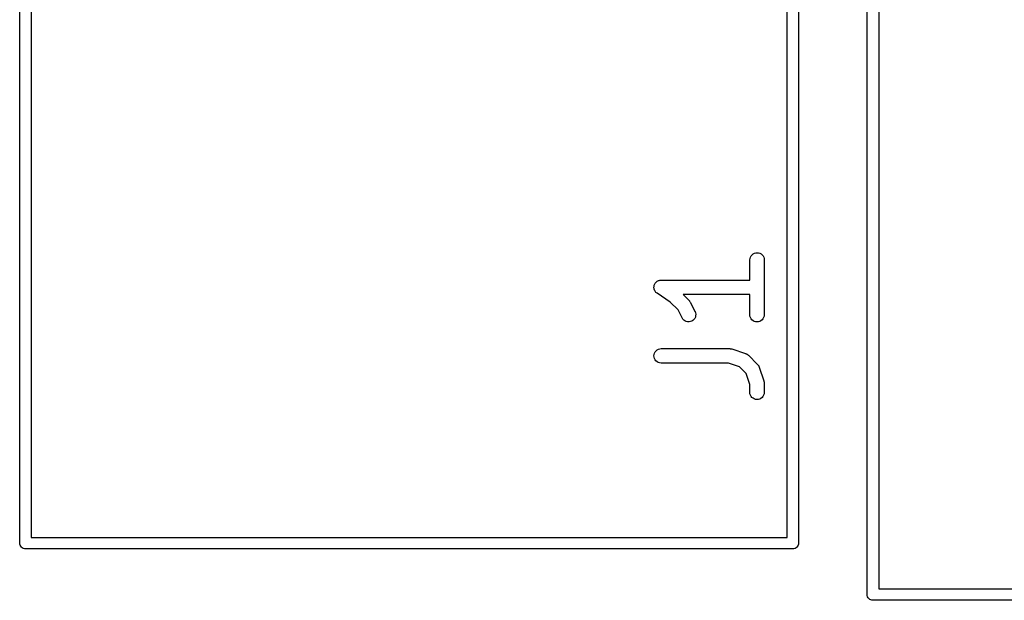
# Model space of a CAD drawing. Extents: x 1.1 to 3.55, y -2.65 to -1.25.
# Tile 3 of 17: x 1.3 to 1.7, y -2.17 to -1.93. Entities that reach past the tile are written whole.
import ezdxf

# ---------------------------------------------------------------- set-up
doc = ezdxf.new("R2010")
doc.units = 0
doc.header["$MEASUREMENT"] = 0
doc.layers.add('BLACK', color=7, linetype='CONTINUOUS')

msp = doc.modelspace()

# ---------------------------------------------------------------- linework, layer by layer
at = {"layer": 'BLACK', "linetype": 'CONTINUOUS'}
for p, q in [((1.64352, -2.169), (1.64352, -1.459)), ((1.64824, -1.46124), (1.64824, -2.16676)), ((1.61536, -1.48312), (1.61534, -2.14788)), ((1.61062, -2.14564), (1.61064, -1.48536)), ((1.29566, -2.14788), (1.29566, -1.81036)), ((1.30038, -1.81036), (1.30038, -2.14564)), ((1.5972, -2.02902), (1.59776, -2.02885)), ((1.59776, -2.02885), (1.59833, -2.0288)), ((1.59833, -2.0288), (1.5989, -2.02886)), ((1.59536, -2.03171), (1.59542, -2.03114)), ((1.59536, -2.03175), (1.59536, -2.03171)), ((1.59536, -2.04005), (1.59536, -2.03175)), ((1.59542, -2.03114), (1.5956, -2.03059)), ((1.5956, -2.03059), (1.59587, -2.03009)), ((1.59587, -2.03009), (1.59624, -2.02964)), ((1.59624, -2.02964), (1.59669, -2.02928)), ((1.59669, -2.02928), (1.5972, -2.02902)), ((1.5989, -2.02886), (1.59945, -2.02903)), ((1.59945, -2.02903), (1.59996, -2.02931)), ((1.59996, -2.02931), (1.60041, -2.02967)), ((1.60041, -2.02967), (1.60077, -2.03012)), ((1.60077, -2.03012), (1.60104, -2.03063)), ((1.60104, -2.03063), (1.60121, -2.03118)), ((1.60121, -2.03118), (1.60126, -2.03175)), ((1.60126, -2.03175), (1.60126, -2.05425)), ((1.55668, -2.04113), (1.55686, -2.04091)), ((1.55686, -2.0409), (1.55709, -2.04072)), ((1.55686, -2.04091), (1.55686, -2.0409)), ((1.55686, -2.04091), (1.55686, -2.04091)), ((1.55709, -2.04072), (1.55731, -2.04054)), ((1.55731, -2.04054), (1.55757, -2.0404)), ((1.55731, -2.04054), (1.55731, -2.04054)), ((1.55731, -2.04054), (1.55731, -2.04054)), ((1.55757, -2.0404), (1.55781, -2.04027)), ((1.55781, -2.04027), (1.55782, -2.04027)), ((1.55782, -2.04027), (1.55809, -2.04019)), ((1.55782, -2.04027), (1.55782, -2.04027)), ((1.55809, -2.04019), (1.55837, -2.04011)), ((1.55837, -2.0401), (1.55866, -2.04008)), ((1.55837, -2.04011), (1.55837, -2.0401)), ((1.55837, -2.04011), (1.55837, -2.04011)), ((1.55866, -2.04008), (1.55894, -2.04005)), ((1.55894, -2.04005), (1.59536, -2.04005)), ((1.55599, -2.04298), (1.55602, -2.04268)), ((1.55601, -2.04328), (1.55599, -2.04298)), ((1.55599, -2.04298), (1.55599, -2.04298)), ((1.55599, -2.04298), (1.55599, -2.04298)), ((1.55604, -2.04355), (1.55601, -2.04328)), ((1.55602, -2.04268), (1.55605, -2.04241)), ((1.55604, -2.04356), (1.55604, -2.04355)), ((1.55604, -2.04355), (1.55604, -2.04355)), ((1.55612, -2.04384), (1.55604, -2.04356)), ((1.55605, -2.0424), (1.55614, -2.04212)), ((1.55605, -2.04241), (1.55605, -2.0424)), ((1.55605, -2.04241), (1.55605, -2.04241)), ((1.5562, -2.0441), (1.55612, -2.04384)), ((1.55614, -2.04212), (1.55622, -2.04186)), ((1.5562, -2.04411), (1.5562, -2.0441)), ((1.55633, -2.04435), (1.5562, -2.04411)), ((1.5562, -2.04411), (1.5562, -2.04411)), ((1.55622, -2.04185), (1.55636, -2.0416)), ((1.55622, -2.04186), (1.55622, -2.04185)), ((1.55622, -2.04186), (1.55622, -2.04186)), ((1.55647, -2.04461), (1.55633, -2.04435)), ((1.55636, -2.0416), (1.55649, -2.04135)), ((1.55647, -2.04462), (1.55647, -2.04461)), ((1.55665, -2.04484), (1.55647, -2.04462)), ((1.55647, -2.04462), (1.55647, -2.04462)), ((1.55649, -2.04135), (1.55668, -2.04113)), ((1.55649, -2.04135), (1.55649, -2.04135)), ((1.55649, -2.04135), (1.55649, -2.04135)), ((1.55683, -2.04506), (1.55665, -2.04484)), ((1.55683, -2.04507), (1.55683, -2.04506)), ((1.55705, -2.04525), (1.55683, -2.04507)), ((1.55683, -2.04507), (1.55683, -2.04507)), ((1.55727, -2.04544), (1.55705, -2.04525)), ((1.5573, -2.04546), (1.55727, -2.04544)), ((1.55727, -2.04544), (1.55727, -2.04544)), ((1.55727, -2.04544), (1.55727, -2.04544)), ((1.55727, -2.04544), (1.55727, -2.04544)), ((1.56268, -2.04905), (1.5573, -2.04546)), ((1.56589, -2.05225), (1.56268, -2.04905)), ((1.59536, -2.04595), (1.56794, -2.04595)), ((1.56794, -2.04595), (1.5704, -2.04841)), ((1.5704, -2.04841), (1.57043, -2.04844)), ((1.57043, -2.04844), (1.57053, -2.04857)), ((1.57053, -2.04857), (1.57065, -2.04869)), ((1.57065, -2.04869), (1.57071, -2.0488)), ((1.57071, -2.0488), (1.57079, -2.04889)), ((1.57079, -2.04889), (1.57087, -2.04904)), ((1.57087, -2.04904), (1.57096, -2.04918)), ((1.59536, -2.05425), (1.59536, -2.04595)), ((1.56755, -2.05557), (1.56589, -2.05225)), ((1.57096, -2.04918), (1.57283, -2.05293)), ((1.57283, -2.05293), (1.57285, -2.05297)), ((1.57285, -2.05297), (1.57305, -2.05351)), ((1.56785, -2.05606), (1.56755, -2.05557)), ((1.56825, -2.05648), (1.56785, -2.05606)), ((1.56872, -2.05681), (1.56825, -2.05648)), ((1.56925, -2.05705), (1.56872, -2.05681)), ((1.56981, -2.05718), (1.56925, -2.05705)), ((1.57095, -2.0571), (1.57038, -2.0572)), ((1.57149, -2.0569), (1.57095, -2.0571)), ((1.57198, -2.0566), (1.57149, -2.0569)), ((1.5724, -2.0562), (1.57198, -2.0566)), ((1.57274, -2.05574), (1.5724, -2.0562)), ((1.57298, -2.05521), (1.57274, -2.05574)), ((1.57311, -2.05465), (1.57298, -2.05521)), ((1.57305, -2.05351), (1.57314, -2.05408)), ((1.57314, -2.05408), (1.57311, -2.05465)), ((1.59541, -2.05482), (1.59536, -2.05425)), ((1.59558, -2.05538), (1.59541, -2.05482)), ((1.59585, -2.05588), (1.59558, -2.05538)), ((1.59622, -2.05633), (1.59585, -2.05588)), ((1.59666, -2.0567), (1.59622, -2.05633)), ((1.59717, -2.05697), (1.59666, -2.0567)), ((1.59772, -2.05714), (1.59717, -2.05697)), ((1.59829, -2.0572), (1.59772, -2.05714)), ((1.59942, -2.05699), (1.59886, -2.05715)), ((1.59993, -2.05672), (1.59942, -2.05699)), ((1.60038, -2.05636), (1.59993, -2.05672)), ((1.60075, -2.05592), (1.60038, -2.05636)), ((1.60102, -2.05541), (1.60075, -2.05592)), ((1.6012, -2.05486), (1.60102, -2.05541)), ((1.60126, -2.05429), (1.6012, -2.05486)), ((1.60126, -2.05425), (1.60126, -2.05429)), ((1.57038, -2.0572), (1.56981, -2.05718)), ((1.59886, -2.05715), (1.59829, -2.0572)), ((1.55649, -2.06947), (1.55686, -2.06903)), ((1.55686, -2.06903), (1.55731, -2.06866)), ((1.55731, -2.06866), (1.55781, -2.06839)), ((1.55781, -2.06839), (1.55837, -2.06823)), ((1.55837, -2.06823), (1.55894, -2.06817)), ((1.55894, -2.06817), (1.58706, -2.06817)), ((1.58706, -2.06817), (1.5871, -2.06817)), ((1.5871, -2.06817), (1.58727, -2.06819)), ((1.58727, -2.06819), (1.58743, -2.06819)), ((1.58743, -2.06819), (1.58755, -2.06822)), ((1.58755, -2.06822), (1.58768, -2.06824)), ((1.58768, -2.06824), (1.58783, -2.06829)), ((1.58783, -2.06829), (1.588, -2.06832)), ((1.588, -2.06832), (1.59362, -2.0702)), ((1.55599, -2.0711), (1.55605, -2.07053)), ((1.55604, -2.07168), (1.55599, -2.0711)), ((1.5562, -2.07223), (1.55604, -2.07168)), ((1.55605, -2.07053), (1.55622, -2.06998)), ((1.55647, -2.07274), (1.5562, -2.07223)), ((1.55622, -2.06998), (1.55649, -2.06947)), ((1.55683, -2.07319), (1.55647, -2.07274)), ((1.55727, -2.07356), (1.55683, -2.07319)), ((1.59362, -2.0702), (1.59366, -2.07021)), ((1.59366, -2.07021), (1.59374, -2.07025)), ((1.59374, -2.07025), (1.59382, -2.07027)), ((1.59382, -2.07027), (1.594, -2.07037)), ((1.594, -2.07037), (1.59418, -2.07045)), ((1.59418, -2.07045), (1.59425, -2.0705)), ((1.59425, -2.0705), (1.59433, -2.07054)), ((1.59433, -2.07054), (1.59448, -2.07067)), ((1.59448, -2.07067), (1.59465, -2.07079)), ((1.59465, -2.07079), (1.59471, -2.07085)), ((1.59471, -2.07085), (1.59477, -2.07091)), ((1.59477, -2.07091), (1.59852, -2.07466)), ((1.55778, -2.07384), (1.55727, -2.07356)), ((1.55833, -2.07401), (1.55778, -2.07384)), ((1.5589, -2.07408), (1.55833, -2.07401)), ((1.55894, -2.07408), (1.5589, -2.07408)), ((1.58658, -2.07408), (1.55894, -2.07408)), ((1.59109, -2.07558), (1.58658, -2.07408)), ((1.59385, -2.07834), (1.59109, -2.07558)), ((1.59852, -2.07466), (1.59855, -2.07469)), ((1.59855, -2.07469), (1.59861, -2.07476)), ((1.59861, -2.07476), (1.59867, -2.07482)), ((1.59867, -2.07482), (1.59879, -2.07498)), ((1.59879, -2.07498), (1.59891, -2.07514)), ((1.59891, -2.07514), (1.59895, -2.07522)), ((1.59895, -2.07522), (1.599, -2.07529)), ((1.599, -2.07529), (1.59908, -2.07547)), ((1.59908, -2.07547), (1.59918, -2.07565)), ((1.59918, -2.07565), (1.5992, -2.07573)), ((1.5992, -2.07573), (1.59924, -2.07581)), ((1.59924, -2.07581), (1.60111, -2.08144)), ((1.59536, -2.08285), (1.59385, -2.07834)), ((1.59536, -2.08612), (1.59536, -2.08285)), ((1.60111, -2.08144), (1.60112, -2.08148)), ((1.60112, -2.08148), (1.60116, -2.08164)), ((1.60116, -2.08164), (1.60121, -2.0818)), ((1.60121, -2.0818), (1.60122, -2.08192)), ((1.60122, -2.08192), (1.60124, -2.08204)), ((1.60124, -2.08204), (1.60125, -2.08221)), ((1.60125, -2.08221), (1.60126, -2.08237)), ((1.60126, -2.08237), (1.60126, -2.08612)), ((1.59541, -2.08669), (1.59536, -2.08612)), ((1.59558, -2.08725), (1.59541, -2.08669)), ((1.59585, -2.08776), (1.59558, -2.08725)), ((1.59622, -2.0882), (1.59585, -2.08776)), ((1.59666, -2.08857), (1.59622, -2.0882)), ((1.59717, -2.08884), (1.59666, -2.08857)), ((1.59772, -2.08901), (1.59717, -2.08884)), ((1.59829, -2.08907), (1.59772, -2.08901)), ((1.59886, -2.08902), (1.59829, -2.08907)), ((1.59942, -2.08886), (1.59886, -2.08902)), ((1.59993, -2.08859), (1.59942, -2.08886)), ((1.60038, -2.08823), (1.59993, -2.08859)), ((1.60075, -2.08779), (1.60038, -2.08823)), ((1.60102, -2.08728), (1.60075, -2.08779)), ((1.6012, -2.08674), (1.60102, -2.08728)), ((1.60126, -2.08616), (1.6012, -2.08674)), ((1.60126, -2.08612), (1.60126, -2.08616)), ((1.30038, -2.14564), (1.61062, -2.14564)), ((1.29565, -2.148), (1.29566, -2.14788)), ((1.29569, -2.14846), (1.29565, -2.148)), ((1.29583, -2.14891), (1.29569, -2.14846)), ((1.29605, -2.14932), (1.29583, -2.14891)), ((1.29583, -2.14891), (1.29583, -2.14891)), ((1.29634, -2.14968), (1.29605, -2.14932)), ((1.2967, -2.14997), (1.29634, -2.14968)), ((1.29711, -2.15019), (1.2967, -2.14997)), ((1.6143, -2.14997), (1.61389, -2.15019)), ((1.61466, -2.14968), (1.6143, -2.14997)), ((1.61495, -2.14932), (1.61466, -2.14968)), ((1.61517, -2.14891), (1.61495, -2.14932)), ((1.61531, -2.14846), (1.61517, -2.14891)), ((1.61535, -2.148), (1.61531, -2.14846)), ((1.61534, -2.14788), (1.61535, -2.148)), ((1.29756, -2.15033), (1.29711, -2.15019)), ((1.29802, -2.15037), (1.29756, -2.15033)), ((1.29814, -2.15036), (1.29802, -2.15037)), ((1.61286, -2.15036), (1.29814, -2.15036)), ((1.61298, -2.15037), (1.61286, -2.15036)), ((1.6131, -2.15036), (1.61298, -2.15037)), ((1.61344, -2.15033), (1.6131, -2.15036)), ((1.6131, -2.15036), (1.6131, -2.15036)), ((1.61389, -2.15019), (1.61344, -2.15033)), ((1.64351, -2.16912), (1.64352, -2.169)), ((1.64355, -2.16958), (1.64351, -2.16912)), ((1.64369, -2.17003), (1.64355, -2.16958)), ((1.64391, -2.17044), (1.64369, -2.17003)), ((1.64824, -2.16676), (1.74864, -2.16676)), ((1.6442, -2.1708), (1.64391, -2.17044)), ((1.64456, -2.17109), (1.6442, -2.1708)), ((1.64497, -2.17131), (1.64456, -2.17109)), ((1.64542, -2.17145), (1.64497, -2.17131)), ((1.64577, -2.17148), (1.64542, -2.17145)), ((1.64588, -2.17149), (1.64577, -2.17148)), ((1.64577, -2.17148), (1.64577, -2.17148)), ((1.646, -2.17148), (1.64588, -2.17149)), ((1.75088, -2.17148), (1.646, -2.17148))]:
    msp.add_line(p, q, dxfattribs=at)

doc.saveas('drawing.dxf')
